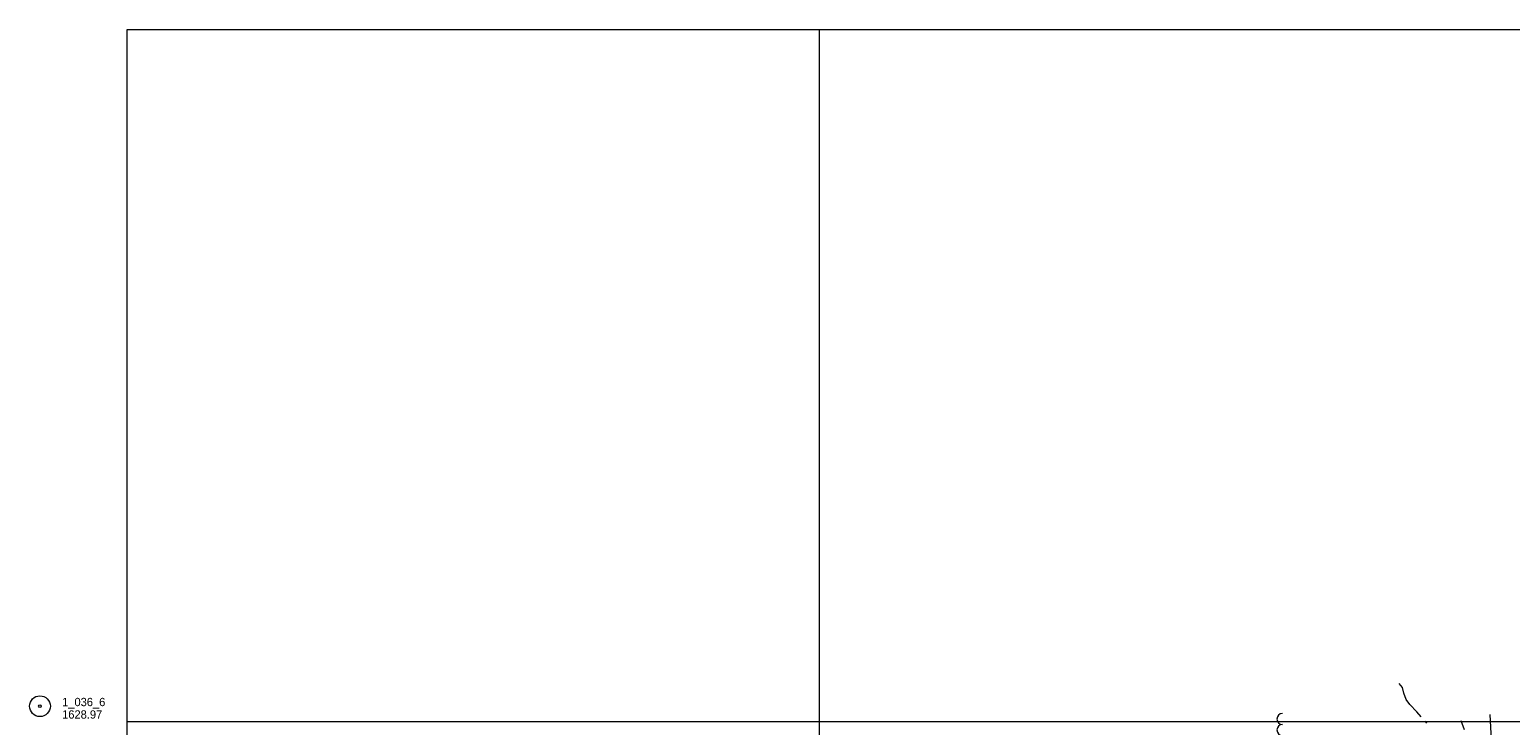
# Model space of a CAD drawing. Header units: feet. Extents: x 387869 to 389926, y 104500 to 106019.
# Tile 3 of 4: x 387929 to 388999, y 105497 to 106000. Entities that reach past the tile are written whole.
import ezdxf

# ---------------------------------------------------------------- set-up
doc = ezdxf.new("R2010")
doc.units = ezdxf.units.FT
doc.header["$MEASUREMENT"] = 0
for name, pattern in [('DGN Style 3', [31.899812, 22.78558, -9.114232]), ('DGN Style 5', [15.949906, 6.835674, -9.114232]), ('DGN Style 6', [43.338173, 0.022786, -9.114232, 15.949906, -9.114232, 0.022786, -9.114232])]:
    doc.linetypes.add(name, pattern=pattern)
for name, color, linetype, lineweight in [('E_LAND_Vegetation', 21, 'Continuous', 0), ('E_MAP_GridLines', 251, 'Continuous', 0), ('E_MAP_Limits', 21, 'DGN Style 3', 0), ('E_MAP_PassPoints', 40, 'Continuous', 0), ('E_PATH_Sidewalk', 73, 'DGN Style 5', 0), ('E_WTR', 251, 'DGN Style 6', 0)]:
    doc.layers.add(name, color=color, linetype=linetype, lineweight=lineweight)
doc.styles.add('Style-IGR_FONT_0', font='IGR_FONT_0.shx')

# ---------------------------------------------------------------- blocks, each defined once
blk = doc.blocks.new('PP')
at = {"layer": 'E_MAP_PassPoints', "color": 40, "linetype": 'Continuous', "lineweight": 0}
for radius in [7.5, 0.96]:
    blk.add_circle((0, 0), radius, dxfattribs=at)

msp = doc.modelspace()

# ---------------------------------------------------------------- linework, layer by layer
at = {"layer": 'E_LAND_Vegetation', "color": 93, "linetype": 'Continuous', "lineweight": 0}
for centre in [(388834.5, 105501.8), (388834.5, 105493.9)]:
    msp.add_arc(centre, 3.99, 89.9582, 269.9429, dxfattribs=at)
at = {"layer": 'E_MAP_GridLines', "color": 161, "linetype": 'Continuous', "lineweight": 0}
for p, q in [((388000, 104500), (388000, 106000)), ((388000, 106000), (389500, 106000)), ((388500, 104500), (388500, 106000)), ((388000, 105500), (389500, 105500))]:
    msp.add_line(p, q, dxfattribs=at)
at = {"layer": 'E_MAP_Limits', "color": 73, "linetype": 'DGN Style 3', "lineweight": 0, "flags": 128}
msp.add_lwpolyline([(388984.4, 105505), (388991.6, 105374.1), (388998.4, 105150.5), (388996.2, 104660)], dxfattribs=at)
at = {"layer": 'E_PATH_Sidewalk', "color": 51, "linetype": 'DGN Style 5', "lineweight": 0, "flags": 128}
msp.add_lwpolyline([(388963.4, 105500.7), (388978.2, 105461.3), (388987.1, 105418.1), (388986.9, 105389), (388954.7, 105394.2)], dxfattribs=at)
at = {"layer": 'E_WTR', "color": 161, "linetype": 'Continuous', "lineweight": 0, "flags": 128}
for points in [[(388934.8, 105503.3), (388931.6, 105506.9), (388926.6, 105512.2), (388923.9, 105515.9), (388922.2, 105520.4), (388921.2, 105524.7), (388918.9, 105527.4)], [(388938.8, 105498.7), (388937.5, 105500.2)]]:
    msp.add_lwpolyline(points, dxfattribs=at)

# ---------------------------------------------------------------- block references
at = {"layer": 'E_MAP_PassPoints', "color": 40, "linetype": 'Continuous', "lineweight": 0}
msp.add_blockref('PP', (387936.9, 105511.1), dxfattribs=at)

# ---------------------------------------------------------------- texts
at = {"layer": 'E_MAP_PassPoints', "color": 40, "linetype": 'Continuous', "lineweight": 0, "style": 'Style-IGR_FONT_0'}
for s, p in [('1_036_6', (387952.9, 105511.1)), ('1628.97', (387952.9, 105502.1))]:
    msp.add_text(s, height=6, dxfattribs=at).set_placement(p)

doc.saveas('drawing.dxf')
